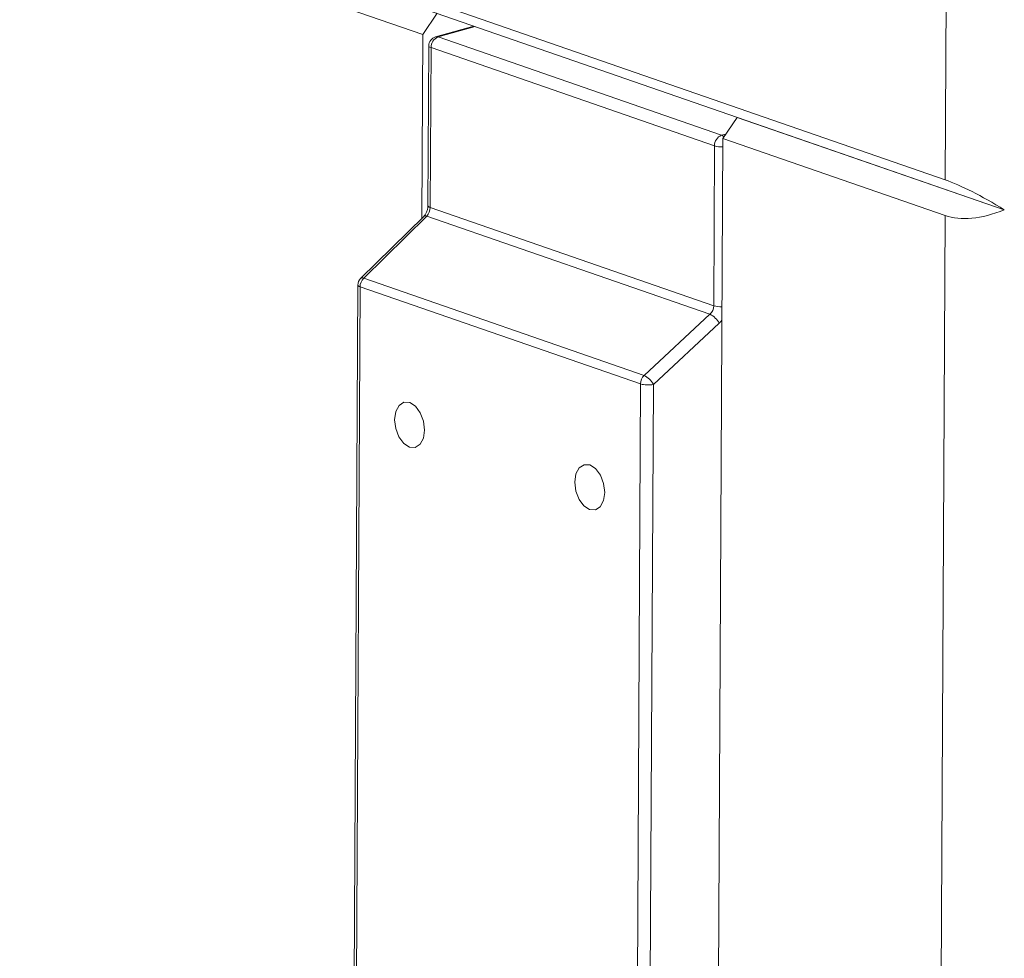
# Model space of a CAD drawing. Header units: millimetres. Extents: x 0 to 420, y 0 to 297.
# Tile 71 of 131: x 283.94 to 288.16, y 83.7 to 87.73. Entities that reach past the tile are written whole.
import ezdxf

# ---------------------------------------------------------------- set-up
doc = ezdxf.new("R2010")
doc.units = ezdxf.units.MM

msp = doc.modelspace()

# ---------------------------------------------------------------- linework, layer by layer
at = {"color": 7, "linetype": 'Continuous', "lineweight": 18}
for p, q in [((287.9106, 87.0422), (288.0253, 109.1076)), ((275.8822, 91.0585), (285.6691, 87.6657)), ((285.0518, 88.0332), (287.9106, 87.0422)), ((288.1641, 86.9133), (285.0611, 87.989)), ((285.6691, 87.6657), (285.7307, 87.7568)), ((285.8884, 87.7022), (285.7242, 87.6555)), ((285.665, 86.8774), (285.6691, 87.6657)), ((285.7346, 87.6552), (286.9509, 87.2335)), ((285.6952, 87.6173), (285.6916, 86.9311)), ((285.7046, 87.6098), (285.701, 86.9236)), ((286.9209, 87.1881), (285.7046, 87.6098)), ((287.0184, 87.3104), (286.9568, 87.2193)), ((288.1641, 86.9133), (287.0184, 87.3104)), ((286.9173, 86.5019), (286.9209, 87.1881)), ((286.9568, 87.2193), (286.9274, 81.5497)), ((286.9568, 87.2193), (287.9098, 86.8889)), ((285.701, 86.9236), (286.9173, 86.5019)), ((285.6732, 86.8855), (285.4028, 86.6189)), ((285.6862, 86.8865), (285.4158, 86.62)), ((286.9012, 86.4653), (285.6862, 86.8865)), ((287.9098, 86.8889), (287.8803, 81.2193)), ((285.4158, 86.62), (286.6186, 86.203)), ((285.3909, 86.5907), (285.3666, 81.9161)), ((285.4003, 86.5832), (285.376, 81.9087)), ((286.6032, 86.1662), (285.4003, 86.5832)), ((286.6186, 86.203), (286.9012, 86.4653)), ((286.9413, 86.4267), (286.6587, 86.1643)), ((286.5789, 81.4917), (286.6032, 86.1662)), ((286.6587, 86.1643), (286.6344, 81.4898))]:
    msp.add_line(p, q, dxfattribs=at)
at = {"color": 8, "linetype": 'Continuous', "lineweight": 18}
for p, q in [((285.8936, 87.7004), (285.7346, 87.6552)), ((286.9509, 87.2335), (286.9697, 87.2383))]:
    msp.add_line(p, q, dxfattribs=at)
at = {"color": 8, "linetype": 'Continuous', "lineweight": 18, "flags": 128}
for points in [[(285.6952, 87.6173), (285.6955, 87.6159), (285.6971, 87.6137), (285.7002, 87.6117), (285.7046, 87.6098)], [(285.6916, 86.9311), (285.6919, 86.9297), (285.6935, 86.9275), (285.6966, 86.9254), (285.701, 86.9236)], [(285.4003, 86.5832), (285.3959, 86.585), (285.3929, 86.5871), (285.3912, 86.5893), (285.3909, 86.5907)]]:
    msp.add_lwpolyline(points, dxfattribs=at)
at = {"color": 7, "linetype": 'Continuous', "lineweight": 18, "flags": 128}
for points in [[(285.6771, 85.9683), (285.6724, 86.0066), (285.6586, 86.0425), (285.6378, 86.0705), (285.6132, 86.0864), (285.5885, 86.0876), (285.5675, 86.0741), (285.5534, 86.0479), (285.5483, 86.0129), (285.553, 85.9746), (285.5668, 85.9387), (285.5876, 85.9107), (285.6122, 85.8948), (285.6369, 85.8936), (285.6579, 85.9071), (285.672, 85.9333), (285.6771, 85.9683)], [(286.321, 85.7451), (286.3257, 85.7067), (286.3395, 85.6708), (286.3603, 85.6428), (286.3849, 85.627), (286.4096, 85.6257), (286.4305, 85.6392), (286.4447, 85.6655), (286.4498, 85.7004), (286.445, 85.7388), (286.4312, 85.7747), (286.4105, 85.8027), (286.3859, 85.8185), (286.3612, 85.8198), (286.3402, 85.8062), (286.3261, 85.78), (286.321, 85.7451)]]:
    msp.add_lwpolyline(points, dxfattribs=at)
at = {"color": 7, "linetype": 'Continuous', "lineweight": 18}
for centre, radius, start, end in [((285.7352, 87.6171), 0.04, 105.8537, 179.7022), ((285.7517, 87.6113), 0.0471, 111.2781, 181.7686), ((286.968, 87.1896), 0.0471, 111.2781, 181.7686), ((285.4309, 86.5905), 0.04, 134.5871, 179.7022), ((285.4527, 86.5828), 0.0524, 134.8037, 179.5845), ((286.8627, 86.3853), 0.0888, 27.7687, 64.294), ((286.6556, 86.1658), 0.0524, 134.8037, 179.5845), ((286.5801, 86.123), 0.0888, 27.7644, 64.2918), ((286.6347, 86.2781), 0.1163, 254.2627, 281.9193)]:
    msp.add_arc(centre, radius, start, end, dxfattribs=at)
at = {"color": 8, "linetype": 'Continuous', "lineweight": 18}
for centre, radius, start, end in [((285.7288, 87.6392), 0.0169, 70.1665, 105.693), ((286.9398, 87.2063), 0.0294, 42.3633, 67.6732), ((286.9512, 87.2926), 0.1088, 253.819, 272.8608), ((285.6806, 86.8756), 0.0123, 62.7635, 126.5511), ((285.4102, 86.6091), 0.0123, 62.7545, 126.5886), ((286.9477, 86.6064), 0.1088, 253.819, 272.8608)]:
    msp.add_arc(centre, radius, start, end, dxfattribs=at)
at = {"color": 7, "linetype": 'Continuous', "lineweight": 18}
for centre, major_axis, ratio, start_param, end_param in [((288.3666, 86.5765), (0.5896, -0.4685), 0.209494, 2.081465, 2.60378), ((285.6717, 86.9159), (0.012, 0.0382), 0.699188, 4.080445, 5.127642), ((288.3718, 87.5725), (0.5187, 0.6527), 0.468943, 3.304833, 3.827148), ((286.8854, 86.4951), (0.0145, 0.0373), 0.763788, 4.1287, 5.175898)]:
    msp.add_ellipse(centre, major_axis=major_axis, ratio=ratio, start_param=start_param, end_param=end_param, dxfattribs=at)
at = {"color": 8, "linetype": 'Continuous', "lineweight": 18}
msp.add_ellipse((286.9103, 86.486), major_axis=(0.0275, 0.0751), ratio=0.747932, start_param=4.113853, end_param=4.342326, dxfattribs=at)
at = {"color": 7, "linetype": 'Continuous', "lineweight": 18}
msp.add_open_spline([(285.6916, 86.9311), (285.6914, 86.9278), (285.691, 86.9202), (285.6874, 86.9071), (285.681, 86.8942), (285.6758, 86.8883), (285.6732, 86.8855)], degree=3, knots=[0, 0, 0, 0, 0.195509, 0.466845, 0.744179, 1, 1, 1, 1], dxfattribs=at)

doc.saveas('drawing.dxf')
